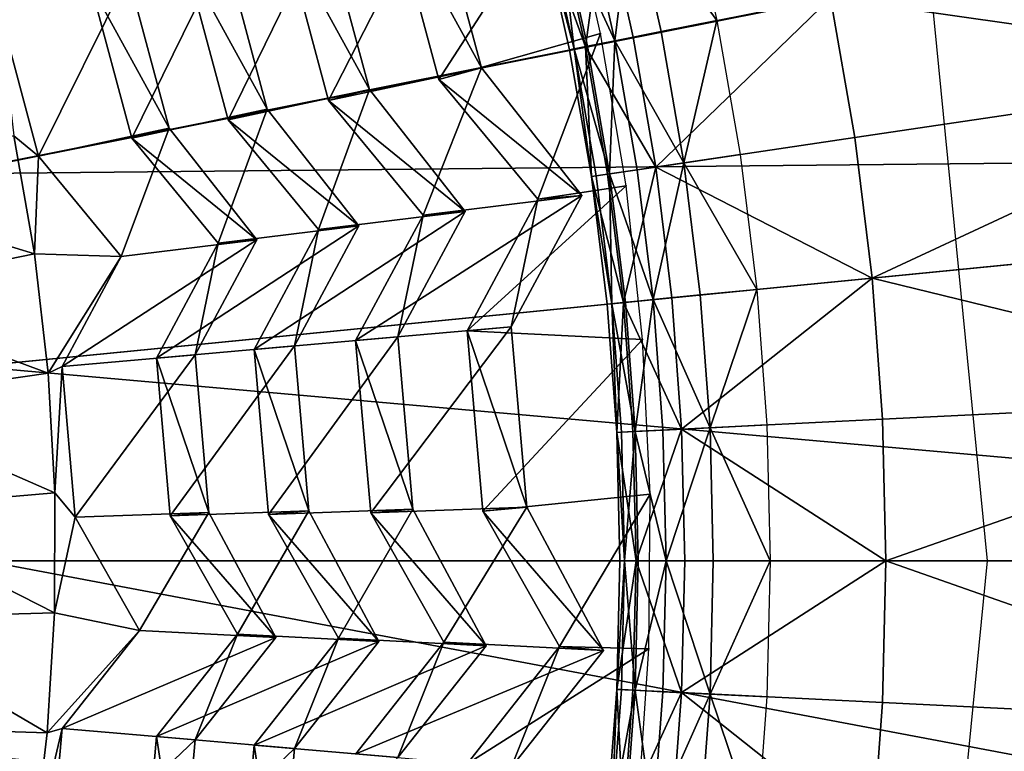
# Model space of a CAD drawing. Extents: x -3.87 to 3.87, y -3.87 to 3.87.
# Tile 100 of 115: x 1.16 to 1.73, y -0.11 to 0.31. Entities that reach past the tile are written whole.
import ezdxf

# ---------------------------------------------------------------- set-up
doc = ezdxf.new("R2010")
doc.units = 0
doc.layers.get('0').update_dxf_attribs({"linetype": 'CONTINUOUS'})

msp = doc.modelspace()

# ---------------------------------------------------------------- linework, layer by layer
for p in [(1.562525, 0.310992, 8.583187), (1.495547, 0.303596, 8.594137), (1.514375, 0.301414, 8.72069), (1.530439, 0.30461, 8.591782), (1.480333, 0.294643, 8.629379), (1.486913, 0.295952, 8.682016), (1.488056, 0.296179, 8.613266), (1.5038, 0.299311, 8.601448), (1.477759, 0.294131, 8.651937), (1.426986, 0.283707, 8.573305), (1.426986, 0.283707, 8.573305), (1.402412, 0.277122, 8.58037), (1.402412, 0.277122, 8.58037), (1.362531, 0.271272, 8.434908), (1.362531, 0.271272, 8.434908), (1.339063, 0.264984, 8.466454), (1.339064, 0.264984, 8.466454), (1.303747, 0.259932, 8.305353), (1.303747, 0.259931, 8.305353), (1.281288, 0.253914, 8.34112), (1.281288, 0.253913, 8.34112), (1.247286, 0.249039, 8.184338), (1.247286, 0.249039, 8.184338), (1.641787, 0.243676, 8.808193), (1.225796, 0.243281, 8.210808), (1.225796, 0.243281, 8.210808), (1.172098, 0.232992, 8.078873), (1.172098, 0.232992, 8.078873), (1.575896, 0.233902, 8.583187), (1.527333, 0.226698, 8.72069), (1.543535, 0.229102, 8.591782), (1.490404, 0.22122, 8.651937), (1.493001, 0.221606, 8.629379), (1.499637, 0.22259, 8.682016), (1.50079, 0.222761, 8.613266), (1.516669, 0.225117, 8.601448), (1.510225, 0.21582, 8.594137), (1.484734, 0.210312, 8.573305), (1.484734, 0.210312, 8.573305), (1.459389, 0.208095, 8.58037), (1.459389, 0.208095, 8.58037), (1.393476, 0.199064, 8.466454), (1.393476, 0.199064, 8.466454), (1.41768, 0.201181, 8.434908), (1.41768, 0.201181, 8.434908), (1.356525, 0.192854, 8.305353), (1.356525, 0.192853, 8.305353), (1.333361, 0.190827, 8.34112), (1.333361, 0.190827, 8.34112), (1.275623, 0.182916, 8.210808), (1.275623, 0.182916, 8.210808), (1.297787, 0.184855, 8.184338), (1.297787, 0.184855, 8.184338), (1.169881, 0.176684, 8.071529), (1.219751, 0.175261, 8.078873), (1.219751, 0.175261, 8.078873), (1.651762, 0.162778, 8.808193), (1.552913, 0.153042, 8.591782), (1.58547, 0.156249, 8.583187), (1.49946, 0.147777, 8.651937), (1.502072, 0.148034, 8.629379), (1.508748, 0.148692, 8.682016), (1.509908, 0.148806, 8.613266), (1.525883, 0.15038, 8.601448), (1.536613, 0.151436, 8.72069), (1.41873, 0.132429, 8.580368), (1.41873, 0.132429, 8.580368), (1.444075, 0.134647, 8.573305), (1.444075, 0.134647, 8.573305), (1.354647, 0.126804, 8.466454), (1.354647, 0.126804, 8.466454), (1.37885, 0.128922, 8.434906), (1.378851, 0.128922, 8.434906), (1.519774, 0.127339, 8.594137), (1.296201, 0.121674, 8.34112), (1.296201, 0.121673, 8.34112), (1.319364, 0.1237, 8.305353), (1.319364, 0.1237, 8.305353), (1.240066, 0.116746, 8.210806), (1.240066, 0.116746, 8.210806), (1.26223, 0.118685, 8.184338), (1.26223, 0.118685, 8.184338), (1.177731, 0.108064, 8.071529), (1.185745, 0.111977, 8.078873), (1.185745, 0.111977, 8.078873), (1.657761, 0.081488, 8.808193), (1.504907, 0.073978, 8.651937), (1.507528, 0.074107, 8.629379), (1.514229, 0.074436, 8.682016), (1.515393, 0.074493, 8.613266), (1.531426, 0.075281, 8.601448), (1.542195, 0.07581, 8.720688), (1.558554, 0.076614, 8.591782), (1.59123, 0.078219, 8.583187), (1.181577, 0.039103, 8.071529), (1.524162, 0.038452, 8.594137), (1.327665, 0.028822, 8.305353), (1.327665, 0.028822, 8.305353), (1.387524, 0.029782, 8.434906), (1.387524, 0.029782, 8.434906), (1.427813, 0.028617, 8.580368), (1.427813, 0.028617, 8.580368), (1.453157, 0.030835, 8.573305), (1.453157, 0.030835, 8.573305), (1.193341, 0.025153, 8.078873), (1.193341, 0.025153, 8.078873), (1.248009, 0.025961, 8.210806), (1.248009, 0.025961, 8.210806), (1.270173, 0.0279, 8.184338), (1.270173, 0.0279, 8.184338), (1.304502, 0.026796, 8.34112), (1.304502, 0.026796, 8.34112), (1.36332, 0.027665, 8.466454), (1.363321, 0.027664, 8.466454), (1.506728, 0.000002, 8.651937), (1.509353, 0.000002, 8.629379), (1.516062, 0.000002, 8.682016), (1.517227, 0.000002, 8.613266), (1.53328, 0.000002, 8.601448), (1.544061, 0.000002, 8.720688), (1.560441, 0.000002, 8.591782), (1.593156, 0.000002, 8.583187), (1.659768, 0.000002, 8.808193), (1.718223, 0.000002, 8.640915), (1.181408, -0.029965, 8.071529), (1.230246, -0.039976, 8.078873), (1.230246, -0.039976, 8.078873), (1.286596, -0.042139, 8.210806), (1.286596, -0.042139, 8.210806), (1.30876, -0.044078, 8.184338), (1.30876, -0.044078, 8.184338), (1.344829, -0.044375, 8.34112), (1.34483, -0.044375, 8.34112), (1.367992, -0.046401, 8.305353), (1.367993, -0.046401, 8.305353), (1.405459, -0.046702, 8.466454), (1.405459, -0.046703, 8.466454), (1.429663, -0.04882, 8.434906), (1.429663, -0.04882, 8.434906), (1.471937, -0.049255, 8.580368), (1.471937, -0.049255, 8.580368), (1.523375, -0.050539, 8.594137), (1.497282, -0.051472, 8.573303), (1.497282, -0.051472, 8.573303), (1.504907, -0.073975, 8.651937), (1.507528, -0.074103, 8.629379), (1.514229, -0.074433, 8.682016), (1.515393, -0.07449, 8.613266), (1.531426, -0.075277, 8.601448), (1.542195, -0.075806, 8.720688), (1.558554, -0.07661, 8.591782), (1.59123, -0.078215, 8.583187), (1.657762, -0.081484, 8.808193), (1.177223, -0.098906, 8.071529), (1.185768, -0.096393, 8.078873), (1.185768, -0.096393, 8.078873), (1.24009, -0.10113, 8.210806), (1.24009, -0.10113, 8.210806), (1.262254, -0.103069, 8.184336), (1.262254, -0.103069, 8.184336), (1.296226, -0.106025, 8.34112), (1.296226, -0.106025, 8.34112), (1.319389, -0.108051, 8.305353), (1.319389, -0.108052, 8.305353)]:
    msp.add_point(p)
for points in [[(1.178718, 2.845678, 4.599773), (0.894106, 2.947475, 4.599773), (0.000004, 0, 4.599773)], [(1.451951, 2.71641, 4.599773), (1.178718, 2.845678, 4.599773), (0.000004, 0, 4.599773)], [(1.711234, 2.561044, 4.599773), (1.451951, 2.71641, 4.599773), (0.000004, 0, 4.599773)], [(1.953997, 2.380954, 4.599773), (1.711234, 2.561044, 4.599773), (0.000004, 0, 4.599773)], [(2.177988, 2.177989, 4.599773), (1.953997, 2.380954, 4.599773), (0.000004, 0, 4.599773)], [(2.380953, 1.953999, 4.599773), (2.177988, 2.177989, 4.599773), (0.000004, 0, 4.599773)], [(2.561044, 1.711236, 4.599773), (2.380953, 1.953999, 4.599773), (0.000004, 0, 4.599773)], [(2.716411, 1.451953, 4.599773), (2.561044, 1.711236, 4.599773), (0.000004, 0, 4.599773)], [(2.84568, 1.178721, 4.599773), (2.716411, 1.451953, 4.599773), (0.000004, 0, 4.599773)], [(1.214965, 1.214968, 8.640915), (0.954591, 1.428651, 8.640915), (0, 0, 8.640915)], [(1.428649, 0.954595, 8.640915), (1.214965, 1.214968, 8.640915), (0, 0, 8.640915)], [(2.947478, 0.89411, 4.599773), (2.84568, 1.178721, 4.599773), (0.000004, 0, 4.599773)], [(1.58743, 0.657537, 8.640915), (1.428649, 0.954595, 8.640915), (0, 0, 8.640915)], [(3.020958, 0.600908, 4.599773), (2.947478, 0.89411, 4.599773), (0.000004, 0, 4.599773)], [(1.685207, 0.33521, 8.640915), (1.58743, 0.657537, 8.640915), (0, 0, 8.640915)], [(3.065275, 0.301906, 4.599773), (3.020958, 0.600908, 4.599773), (0.000004, 0, 4.599773)], [(2.355208, 0.468667, 7.281732), (1.11914, 0.222797, 7.281732), (1.091896, 0.331506, 7.281732)], [(2.389772, 0.235466, 7.281732), (1.11914, 0.222797, 7.281732), (2.355208, 0.468667, 7.281732)], [(1.402412, 0.277122, 8.58037), (1.47579, 0.390371, 8.594137), (1.375441, 0.37778, 8.58037)], [(1.402412, 0.277122, 8.58037), (1.495547, 0.303596, 8.594137), (1.47579, 0.390371, 8.594137)], [(1.513643, 0.379382, 8.591782), (1.545377, 0.387331, 8.583187), (1.562525, 0.310992, 8.583187)], [(1.339064, 0.264984, 8.466454), (1.400015, 0.384364, 8.573305), (1.313306, 0.361111, 8.466454)], [(1.339064, 0.264984, 8.466454), (1.426986, 0.283707, 8.573305), (1.400015, 0.384364, 8.573305)], [(1.426986, 0.283707, 8.573305), (1.375441, 0.37778, 8.58037), (1.400015, 0.384364, 8.573305)], [(1.426986, 0.283707, 8.573305), (1.402412, 0.277122, 8.58037), (1.375441, 0.37778, 8.58037)], [(1.497754, 0.375402, 8.72069), (1.470594, 0.368598, 8.682016), (1.486913, 0.295952, 8.682016)], [(1.497754, 0.375402, 8.72069), (1.486913, 0.295952, 8.682016), (1.514375, 0.301414, 8.72069)], [(1.513643, 0.379382, 8.591782), (1.5038, 0.299311, 8.601448), (1.487296, 0.372782, 8.601448)], [(1.497754, 0.375402, 8.72069), (1.514375, 0.301414, 8.72069), (1.627858, 0.323988, 8.808193)], [(1.513643, 0.379382, 8.591782), (1.530439, 0.30461, 8.591782), (1.5038, 0.299311, 8.601448)], [(1.513643, 0.379382, 8.591782), (1.562525, 0.310992, 8.583187), (1.530439, 0.30461, 8.591782)], [(1.91129, 0.283654, 8.984764), (1.895076, 0.377141, 8.984764), (1.627858, 0.323988, 8.808193)], [(1.46154, 0.366331, 8.651937), (1.486913, 0.295952, 8.682016), (1.470594, 0.368598, 8.682016)], [(1.471724, 0.368882, 8.613266), (1.480333, 0.294643, 8.629379), (1.464086, 0.366968, 8.629379)], [(1.471724, 0.368882, 8.613266), (1.487296, 0.372782, 8.601448), (1.5038, 0.299311, 8.601448)], [(1.471724, 0.368882, 8.613266), (1.488056, 0.296179, 8.613266), (1.480333, 0.294643, 8.629379)], [(1.471724, 0.368882, 8.613266), (1.5038, 0.299311, 8.601448), (1.488056, 0.296179, 8.613266)], [(1.281288, 0.253913, 8.34112), (1.336774, 0.367399, 8.434908), (1.256638, 0.345909, 8.34112)], [(1.281288, 0.253913, 8.34112), (1.362531, 0.271272, 8.434908), (1.336774, 0.367399, 8.434908)], [(1.362531, 0.271272, 8.434908), (1.313306, 0.361111, 8.466454), (1.336774, 0.367399, 8.434908)], [(1.46154, 0.366331, 8.651937), (1.464086, 0.366968, 8.629379), (1.480333, 0.294643, 8.629379)], [(1.46154, 0.366331, 8.651937), (1.477759, 0.294131, 8.651937), (1.486913, 0.295952, 8.682016)], [(1.46154, 0.366331, 8.651937), (1.480333, 0.294643, 8.629379), (1.477759, 0.294131, 8.651937)], [(1.362531, 0.271272, 8.434908), (1.339063, 0.264984, 8.466454), (1.313306, 0.361111, 8.466454)], [(1.225796, 0.243281, 8.210808), (1.279097, 0.351926, 8.305353), (1.202209, 0.331307, 8.210808)], [(1.225796, 0.243281, 8.210808), (1.303747, 0.259931, 8.305353), (1.279097, 0.351926, 8.305353)], [(1.303747, 0.259932, 8.305353), (1.256638, 0.345909, 8.34112), (1.279097, 0.351927, 8.305353)], [(1.303747, 0.259932, 8.305353), (1.281288, 0.253914, 8.34112), (1.256638, 0.345909, 8.34112)], [(1.718223, 0.000002, 8.640915), (1.685207, 0.33521, 8.640915), (0, 0, 8.640915)], [(1.172098, 0.232992, 8.078873), (1.2237, 0.337065, 8.184338), (1.14954, 0.317178, 8.078873)], [(1.172098, 0.232992, 8.078873), (1.247286, 0.249039, 8.184338), (1.2237, 0.337065, 8.184338)], [(1.247286, 0.249039, 8.184338), (1.202209, 0.331307, 8.210808), (1.2237, 0.337066, 8.184338)], [(1.247286, 0.249039, 8.184338), (1.225796, 0.243281, 8.210808), (1.202209, 0.331307, 8.210808)], [(1.527333, 0.226698, 8.72069), (1.627858, 0.323988, 8.808193), (1.514375, 0.301414, 8.72069)], [(1.527333, 0.226698, 8.72069), (1.641787, 0.243676, 8.808193), (1.627858, 0.323988, 8.808193)], [(1.91129, 0.283654, 8.984764), (1.627858, 0.323988, 8.808193), (1.641787, 0.243676, 8.808193)], [(1.158054, 0.244732, 8.071529), (1.172098, 0.232992, 8.078873), (1.14954, 0.317178, 8.078873)], [(1.543535, 0.229102, 8.591782), (1.530439, 0.30461, 8.591782), (1.562525, 0.310992, 8.583187)], [(1.543535, 0.229102, 8.591782), (1.562525, 0.310992, 8.583187), (1.575896, 0.233902, 8.583187)], [(3.080143, 0.000003, 4.599773), (3.065275, 0.301906, 4.599773), (0.000004, 0, 4.599773)], [(1.459389, 0.208095, 8.58037), (1.495547, 0.303596, 8.594137), (1.402412, 0.277122, 8.58037)], [(1.459389, 0.208095, 8.58037), (1.510225, 0.21582, 8.594137), (1.495547, 0.303596, 8.594137)], [(1.527333, 0.226698, 8.72069), (1.514375, 0.301414, 8.72069), (1.486913, 0.295952, 8.682016)], [(1.543535, 0.229102, 8.591782), (1.5038, 0.299311, 8.601448), (1.530439, 0.30461, 8.591782)], [(1.490404, 0.22122, 8.651937), (1.486913, 0.295952, 8.682016), (1.477759, 0.294131, 8.651937)], [(1.490404, 0.22122, 8.651937), (1.477759, 0.294131, 8.651937), (1.480333, 0.294643, 8.629379)], [(1.50079, 0.222761, 8.613266), (1.480333, 0.294643, 8.629379), (1.488056, 0.296179, 8.613266)], [(1.490404, 0.22122, 8.651937), (1.480333, 0.294643, 8.629379), (1.493001, 0.221606, 8.629379)], [(1.50079, 0.222761, 8.613266), (1.493001, 0.221606, 8.629379), (1.480333, 0.294643, 8.629379)], [(1.527333, 0.226698, 8.72069), (1.486913, 0.295952, 8.682016), (1.499637, 0.22259, 8.682016)], [(1.490404, 0.22122, 8.651937), (1.499637, 0.22259, 8.682016), (1.486913, 0.295952, 8.682016)], [(1.50079, 0.222761, 8.613266), (1.488056, 0.296179, 8.613266), (1.5038, 0.299311, 8.601448)], [(1.50079, 0.222761, 8.613266), (1.5038, 0.299311, 8.601448), (1.516669, 0.225117, 8.601448)], [(1.543535, 0.229102, 8.591782), (1.516669, 0.225117, 8.601448), (1.5038, 0.299311, 8.601448)], [(1.393476, 0.199064, 8.466454), (1.426986, 0.283707, 8.573305), (1.339064, 0.264984, 8.466454)], [(1.393476, 0.199064, 8.466454), (1.484734, 0.210312, 8.573305), (1.426986, 0.283707, 8.573305)], [(1.484734, 0.210312, 8.573305), (1.402412, 0.277122, 8.58037), (1.426986, 0.283707, 8.573305)], [(1.91129, 0.283654, 8.984764), (1.641787, 0.243676, 8.808193), (1.651762, 0.162778, 8.808193)], [(1.91129, 0.283654, 8.984764), (1.651762, 0.162778, 8.808193), (1.922901, 0.189483, 8.984764)], [(1.484734, 0.210312, 8.573305), (1.459389, 0.208095, 8.58037), (1.402412, 0.277122, 8.58037)], [(1.333361, 0.190827, 8.34112), (1.362531, 0.271272, 8.434908), (1.281288, 0.253913, 8.34112)], [(1.333361, 0.190827, 8.34112), (1.41768, 0.201181, 8.434908), (1.362531, 0.271272, 8.434908)], [(1.41768, 0.201181, 8.434908), (1.339063, 0.264984, 8.466454), (1.362531, 0.271272, 8.434908)], [(1.41768, 0.201181, 8.434908), (1.393476, 0.199064, 8.466454), (1.339063, 0.264984, 8.466454)], [(1.275623, 0.182916, 8.210808), (1.303747, 0.259931, 8.305353), (1.225796, 0.243281, 8.210808)], [(1.275623, 0.182916, 8.210808), (1.356525, 0.192853, 8.305353), (1.303747, 0.259931, 8.305353)], [(1.356525, 0.192854, 8.305353), (1.281288, 0.253914, 8.34112), (1.303747, 0.259932, 8.305353)], [(1.356525, 0.192854, 8.305353), (1.333361, 0.190827, 8.34112), (1.281288, 0.253914, 8.34112)], [(1.045248, 0.214764, 8.070353), (1.169881, 0.176684, 8.071529), (1.158054, 0.244732, 8.071529)], [(1.169881, 0.176684, 8.071529), (1.172098, 0.232992, 8.078873), (1.158054, 0.244732, 8.071529)], [(1.219751, 0.175261, 8.078873), (1.247286, 0.249039, 8.184338), (1.172098, 0.232992, 8.078873)], [(1.219751, 0.175261, 8.078873), (1.297787, 0.184855, 8.184338), (1.247286, 0.249039, 8.184338)], [(1.297787, 0.184855, 8.184338), (1.225796, 0.243281, 8.210808), (1.247286, 0.249039, 8.184338)], [(1.527333, 0.226698, 8.72069), (1.651762, 0.162778, 8.808193), (1.641787, 0.243676, 8.808193)], [(1.297787, 0.184855, 8.184338), (1.275623, 0.182916, 8.210808), (1.225796, 0.243281, 8.210808)], [(2.389772, 0.235466, 7.281732), (1.135571, 0.111937, 7.281732), (1.11914, 0.222797, 7.281732)], [(2.401368, 0.000003, 7.281732), (1.135571, 0.111937, 7.281732), (2.389772, 0.235466, 7.281732)], [(1.169881, 0.176684, 8.071529), (1.219751, 0.175261, 8.078873), (1.172098, 0.232992, 8.078873)], [(1.543535, 0.229102, 8.591782), (1.575896, 0.233902, 8.583187), (1.58547, 0.156249, 8.583187)], [(1.527333, 0.226698, 8.72069), (1.499637, 0.22259, 8.682016), (1.508748, 0.148692, 8.682016)], [(1.527333, 0.226698, 8.72069), (1.508748, 0.148692, 8.682016), (1.536613, 0.151436, 8.72069)], [(1.543535, 0.229102, 8.591782), (1.525883, 0.15038, 8.601448), (1.516669, 0.225117, 8.601448)], [(1.543535, 0.229102, 8.591782), (1.552913, 0.153042, 8.591782), (1.525883, 0.15038, 8.601448)], [(1.527333, 0.226698, 8.72069), (1.536613, 0.151436, 8.72069), (1.651762, 0.162778, 8.808193)], [(1.543535, 0.229102, 8.591782), (1.58547, 0.156249, 8.583187), (1.552913, 0.153042, 8.591782)], [(1.490404, 0.22122, 8.651937), (1.508748, 0.148692, 8.682016), (1.499637, 0.22259, 8.682016)], [(1.490404, 0.22122, 8.651937), (1.493001, 0.221606, 8.629379), (1.502072, 0.148034, 8.629379)], [(1.490404, 0.22122, 8.651937), (1.49946, 0.147777, 8.651937), (1.508748, 0.148692, 8.682016)], [(1.490404, 0.22122, 8.651937), (1.502072, 0.148034, 8.629379), (1.49946, 0.147777, 8.651937)], [(1.50079, 0.222761, 8.613266), (1.502072, 0.148034, 8.629379), (1.493001, 0.221606, 8.629379)], [(1.50079, 0.222761, 8.613266), (1.516669, 0.225117, 8.601448), (1.525883, 0.15038, 8.601448)], [(1.50079, 0.222761, 8.613266), (1.509908, 0.148806, 8.613266), (1.502072, 0.148034, 8.629379)], [(1.50079, 0.222761, 8.613266), (1.525883, 0.15038, 8.601448), (1.509908, 0.148806, 8.613266)], [(1.41873, 0.132429, 8.580368), (1.519774, 0.127339, 8.594137), (1.510225, 0.21582, 8.594137)], [(1.41873, 0.132429, 8.580368), (1.510225, 0.21582, 8.594137), (1.459389, 0.208095, 8.58037)], [(1.045248, 0.214764, 8.070353), (1.055522, 0.15332, 8.070353), (1.169881, 0.176684, 8.071529)], [(1.354647, 0.126804, 8.466454), (1.444075, 0.134647, 8.573305), (1.484734, 0.210312, 8.573305)], [(1.354647, 0.126804, 8.466454), (1.484734, 0.210312, 8.573305), (1.393476, 0.199064, 8.466454)], [(1.444075, 0.134647, 8.573305), (1.459389, 0.208095, 8.58037), (1.484734, 0.210312, 8.573305)], [(1.444075, 0.134647, 8.573305), (1.41873, 0.132429, 8.580368), (1.459389, 0.208095, 8.58037)], [(1.296201, 0.121673, 8.34112), (1.378851, 0.128922, 8.434906), (1.41768, 0.201181, 8.434908)], [(1.296201, 0.121673, 8.34112), (1.41768, 0.201181, 8.434908), (1.333361, 0.190827, 8.34112)], [(1.37885, 0.128922, 8.434906), (1.354647, 0.126804, 8.466454), (1.393476, 0.199064, 8.466454)], [(1.37885, 0.128922, 8.434906), (1.393476, 0.199064, 8.466454), (1.41768, 0.201181, 8.434908)], [(1.240066, 0.116746, 8.210806), (1.319364, 0.1237, 8.305353), (1.356525, 0.192853, 8.305353)], [(1.240066, 0.116746, 8.210806), (1.356525, 0.192853, 8.305353), (1.275623, 0.182916, 8.210808)], [(1.319364, 0.1237, 8.305353), (1.333361, 0.190827, 8.34112), (1.356525, 0.192854, 8.305353)], [(1.319364, 0.1237, 8.305353), (1.296201, 0.121674, 8.34112), (1.333361, 0.190827, 8.34112)], [(1.929885, 0.094856, 8.984764), (1.922901, 0.189483, 8.984764), (1.651762, 0.162778, 8.808193)], [(1.185745, 0.111977, 8.078873), (1.26223, 0.118685, 8.184338), (1.297787, 0.184855, 8.184338)], [(1.185745, 0.111977, 8.078873), (1.297787, 0.184855, 8.184338), (1.219751, 0.175261, 8.078873)], [(1.26223, 0.118685, 8.184338), (1.240066, 0.116746, 8.210806), (1.275623, 0.182916, 8.210808)], [(1.26223, 0.118685, 8.184338), (1.275623, 0.182916, 8.210808), (1.297787, 0.184855, 8.184338)], [(1.055522, 0.15332, 8.070353), (1.177731, 0.108064, 8.071529), (1.169881, 0.176684, 8.071529)], [(1.177731, 0.108064, 8.071529), (1.219751, 0.175261, 8.078873), (1.169881, 0.176684, 8.071529)], [(1.177731, 0.108064, 8.071529), (1.185745, 0.111977, 8.078873), (1.219751, 0.175261, 8.078873)], [(1.542195, 0.07581, 8.720688), (1.651762, 0.162778, 8.808193), (1.536613, 0.151436, 8.72069)], [(1.542195, 0.07581, 8.720688), (1.657761, 0.081488, 8.808193), (1.651762, 0.162778, 8.808193)], [(1.929885, 0.094856, 8.984764), (1.651762, 0.162778, 8.808193), (1.657761, 0.081488, 8.808193)], [(1.055522, 0.15332, 8.070353), (1.062207, 0.091383, 8.070353), (1.177731, 0.108064, 8.071529)], [(1.558554, 0.076614, 8.591782), (1.525883, 0.15038, 8.601448), (1.552913, 0.153042, 8.591782)], [(1.558554, 0.076614, 8.591782), (1.552913, 0.153042, 8.591782), (1.58547, 0.156249, 8.583187)], [(1.558554, 0.076614, 8.591782), (1.58547, 0.156249, 8.583187), (1.59123, 0.078219, 8.583187)], [(1.504907, 0.073978, 8.651937), (1.508748, 0.148692, 8.682016), (1.49946, 0.147777, 8.651937)], [(1.504907, 0.073978, 8.651937), (1.49946, 0.147777, 8.651937), (1.502072, 0.148034, 8.629379)], [(1.515393, 0.074493, 8.613266), (1.502072, 0.148034, 8.629379), (1.509908, 0.148806, 8.613266)], [(1.504907, 0.073978, 8.651937), (1.502072, 0.148034, 8.629379), (1.507528, 0.074107, 8.629379)], [(1.515393, 0.074493, 8.613266), (1.507528, 0.074107, 8.629379), (1.502072, 0.148034, 8.629379)], [(1.504907, 0.073978, 8.651937), (1.514229, 0.074436, 8.682016), (1.508748, 0.148692, 8.682016)], [(1.542195, 0.07581, 8.720688), (1.536613, 0.151436, 8.72069), (1.508748, 0.148692, 8.682016)], [(1.542195, 0.07581, 8.720688), (1.508748, 0.148692, 8.682016), (1.514229, 0.074436, 8.682016)], [(1.515393, 0.074493, 8.613266), (1.509908, 0.148806, 8.613266), (1.525883, 0.15038, 8.601448)], [(1.515393, 0.074493, 8.613266), (1.525883, 0.15038, 8.601448), (1.531426, 0.075281, 8.601448)], [(1.558554, 0.076614, 8.591782), (1.531426, 0.075281, 8.601448), (1.525883, 0.15038, 8.601448)], [(1.363321, 0.027664, 8.466454), (1.444075, 0.134647, 8.573305), (1.354647, 0.126804, 8.466454)], [(1.363321, 0.027664, 8.466454), (1.453157, 0.030835, 8.573305), (1.444075, 0.134647, 8.573305)], [(1.453157, 0.030835, 8.573305), (1.41873, 0.132429, 8.580368), (1.444075, 0.134647, 8.573305)], [(1.427813, 0.028617, 8.580368), (1.519774, 0.127339, 8.594137), (1.41873, 0.132429, 8.580368)], [(1.453157, 0.030835, 8.573305), (1.427813, 0.028617, 8.580368), (1.41873, 0.132429, 8.580368)], [(1.304502, 0.026796, 8.34112), (1.378851, 0.128922, 8.434906), (1.296201, 0.121673, 8.34112)], [(1.304502, 0.026796, 8.34112), (1.387524, 0.029782, 8.434906), (1.378851, 0.128922, 8.434906)], [(1.387524, 0.029782, 8.434906), (1.354647, 0.126804, 8.466454), (1.37885, 0.128922, 8.434906)], [(1.387524, 0.029782, 8.434906), (1.36332, 0.027665, 8.466454), (1.354647, 0.126804, 8.466454)], [(1.427813, 0.028617, 8.580368), (1.524162, 0.038452, 8.594137), (1.519774, 0.127339, 8.594137)], [(1.248009, 0.025961, 8.210806), (1.319364, 0.1237, 8.305353), (1.240066, 0.116746, 8.210806)], [(1.248009, 0.025961, 8.210806), (1.327665, 0.028822, 8.305353), (1.319364, 0.1237, 8.305353)], [(1.327665, 0.028822, 8.305353), (1.296201, 0.121674, 8.34112), (1.319364, 0.1237, 8.305353)], [(1.327665, 0.028822, 8.305353), (1.304502, 0.026796, 8.34112), (1.296201, 0.121674, 8.34112)], [(1.193341, 0.025153, 8.078873), (1.26223, 0.118685, 8.184338), (1.185745, 0.111977, 8.078873)], [(1.193341, 0.025153, 8.078873), (1.270173, 0.0279, 8.184338), (1.26223, 0.118685, 8.184338)], [(1.270173, 0.0279, 8.184338), (1.240066, 0.116746, 8.210806), (1.26223, 0.118685, 8.184338)], [(1.270173, 0.0279, 8.184338), (1.248009, 0.025961, 8.210806), (1.240066, 0.116746, 8.210806)], [(1.062207, 0.091383, 8.070353), (1.181577, 0.039103, 8.071529), (1.177731, 0.108064, 8.071529)], [(2.401368, 0.000003, 7.281732), (1.141083, 0.000002, 7.281732), (1.135571, 0.111937, 7.281732)], [(1.181577, 0.039103, 8.071529), (1.185745, 0.111977, 8.078873), (1.177731, 0.108064, 8.071529)], [(1.181577, 0.039103, 8.071529), (1.193341, 0.025153, 8.078873), (1.185745, 0.111977, 8.078873)], [(1.062207, 0.091383, 8.070353), (1.065279, 0.029163, 8.070354), (1.181577, 0.039103, 8.071529)], [(1.929885, 0.094856, 8.984764), (1.657761, 0.081488, 8.808193), (1.659768, 0.000002, 8.808193)], [(1.929885, 0.094856, 8.984764), (1.659768, 0.000002, 8.808193), (1.932221, 0.000002, 8.984764)], [(1.542195, 0.07581, 8.720688), (1.659768, 0.000002, 8.808193), (1.657761, 0.081488, 8.808193)], [(1.504907, 0.073978, 8.651937), (1.516062, 0.000002, 8.682016), (1.514229, 0.074436, 8.682016)], [(1.504907, 0.073978, 8.651937), (1.507528, 0.074107, 8.629379), (1.509353, 0.000002, 8.629379)], [(1.504907, 0.073978, 8.651937), (1.506728, 0.000002, 8.651937), (1.516062, 0.000002, 8.682016)], [(1.504907, 0.073978, 8.651937), (1.509353, 0.000002, 8.629379), (1.506728, 0.000002, 8.651937)], [(1.515393, 0.074493, 8.613266), (1.509353, 0.000002, 8.629379), (1.507528, 0.074107, 8.629379)], [(1.515393, 0.074493, 8.613266), (1.517227, 0.000002, 8.613266), (1.509353, 0.000002, 8.629379)], [(1.542195, 0.07581, 8.720688), (1.514229, 0.074436, 8.682016), (1.516062, 0.000002, 8.682016)], [(1.515393, 0.074493, 8.613266), (1.531426, 0.075281, 8.601448), (1.53328, 0.000002, 8.601448)], [(1.515393, 0.074493, 8.613266), (1.53328, 0.000002, 8.601448), (1.517227, 0.000002, 8.613266)], [(1.542195, 0.07581, 8.720688), (1.516062, 0.000002, 8.682016), (1.544061, 0.000002, 8.720688)], [(1.558554, 0.076614, 8.591782), (1.53328, 0.000002, 8.601448), (1.531426, 0.075281, 8.601448)], [(1.558554, 0.076614, 8.591782), (1.560441, 0.000002, 8.591782), (1.53328, 0.000002, 8.601448)], [(1.542195, 0.07581, 8.720688), (1.544061, 0.000002, 8.720688), (1.659768, 0.000002, 8.808193)], [(1.558554, 0.076614, 8.591782), (1.59123, 0.078219, 8.583187), (1.593156, 0.000002, 8.583187)], [(1.558554, 0.076614, 8.591782), (1.593156, 0.000002, 8.583187), (1.560441, 0.000002, 8.591782)], [(1.065279, 0.029163, 8.070354), (1.181408, -0.029965, 8.071529), (1.181577, 0.039103, 8.071529)], [(1.181408, -0.029965, 8.071529), (1.193341, 0.025153, 8.078873), (1.181577, 0.039103, 8.071529)], [(1.471937, -0.049255, 8.580368), (1.524162, 0.038452, 8.594137), (1.427813, 0.028617, 8.580368)], [(1.471937, -0.049255, 8.580368), (1.523375, -0.050539, 8.594137), (1.524162, 0.038452, 8.594137)], [(1.181408, -0.029965, 8.071529), (1.065279, 0.029163, 8.070354), (1.064727, -0.033131, 8.070354)], [(1.286596, -0.042139, 8.210806), (1.327665, 0.028822, 8.305353), (1.248009, 0.025961, 8.210806)], [(1.286596, -0.042139, 8.210806), (1.367993, -0.046401, 8.305353), (1.327665, 0.028822, 8.305353)], [(1.34483, -0.044375, 8.34112), (1.387524, 0.029782, 8.434906), (1.304502, 0.026796, 8.34112)], [(1.367992, -0.046401, 8.305353), (1.304502, 0.026796, 8.34112), (1.327665, 0.028822, 8.305353)], [(1.34483, -0.044375, 8.34112), (1.429663, -0.04882, 8.434906), (1.387524, 0.029782, 8.434906)], [(1.429663, -0.04882, 8.434906), (1.36332, 0.027665, 8.466454), (1.387524, 0.029782, 8.434906)], [(1.405459, -0.046703, 8.466454), (1.453157, 0.030835, 8.573305), (1.363321, 0.027664, 8.466454)], [(1.405459, -0.046703, 8.466454), (1.497282, -0.051472, 8.573303), (1.453157, 0.030835, 8.573305)], [(1.497282, -0.051472, 8.573303), (1.427813, 0.028617, 8.580368), (1.453157, 0.030835, 8.573305)], [(1.497282, -0.051472, 8.573303), (1.471937, -0.049255, 8.580368), (1.427813, 0.028617, 8.580368)], [(1.181408, -0.029965, 8.071529), (1.230246, -0.039976, 8.078873), (1.193341, 0.025153, 8.078873)], [(1.230246, -0.039976, 8.078873), (1.270173, 0.0279, 8.184338), (1.193341, 0.025153, 8.078873)], [(1.230246, -0.039976, 8.078873), (1.30876, -0.044078, 8.184338), (1.270173, 0.0279, 8.184338)], [(1.30876, -0.044078, 8.184338), (1.248009, 0.025961, 8.210806), (1.270173, 0.0279, 8.184338)], [(1.30876, -0.044078, 8.184338), (1.286596, -0.042139, 8.210806), (1.248009, 0.025961, 8.210806)], [(1.367992, -0.046401, 8.305353), (1.344829, -0.044375, 8.34112), (1.304502, 0.026796, 8.34112)], [(1.429663, -0.04882, 8.434906), (1.405459, -0.046702, 8.466454), (1.36332, 0.027665, 8.466454)], [(1.685208, -0.335207, 8.640915), (1.718223, 0.000002, 8.640915), (0, 0, 8.640915)], [(1.42865, -0.954593, 8.640915), (1.587431, -0.657534, 8.640915), (0, 0, 8.640915)], [(0.954594, -1.42865, 8.640915), (1.214968, -1.214966, 8.640915), (0, 0, 8.640915)], [(1.587431, -0.657534, 8.640915), (1.685208, -0.335207, 8.640915), (0, 0, 8.640915)], [(1.214968, -1.214966, 8.640915), (1.42865, -0.954593, 8.640915), (0, 0, 8.640915)], [(3.065275, -0.3019, 4.599773), (3.080143, 0.000003, 4.599773), (0.000004, 0, 4.599773)], [(2.177992, -2.177986, 4.599773), (2.380957, -1.953995, 4.599773), (0.000004, 0, 4.599773)], [(0.894112, -2.947474, 4.599773), (1.178724, -2.845676, 4.599773), (0.000004, 0, 4.599773)], [(2.716413, -1.451949, 4.599773), (2.845682, -1.178716, 4.599773), (0.000004, 0, 4.599773)], [(2.561047, -1.711232, 4.599773), (2.716413, -1.451949, 4.599773), (0.000004, 0, 4.599773)], [(1.451956, -2.716408, 4.599773), (1.711239, -2.561041, 4.599773), (0.000004, 0, 4.599773)], [(2.947479, -0.894104, 4.599773), (3.020959, -0.600903, 4.599773), (0.000004, 0, 4.599773)], [(1.178724, -2.845676, 4.599773), (1.451956, -2.716408, 4.599773), (0.000004, 0, 4.599773)], [(2.845682, -1.178716, 4.599773), (2.947479, -0.894104, 4.599773), (0.000004, 0, 4.599773)], [(1.954002, -2.380951, 4.599773), (2.177992, -2.177986, 4.599773), (0.000004, 0, 4.599773)], [(1.711239, -2.561041, 4.599773), (1.954002, -2.380951, 4.599773), (0.000004, 0, 4.599773)], [(3.020959, -0.600903, 4.599773), (3.065275, -0.3019, 4.599773), (0.000004, 0, 4.599773)], [(2.380957, -1.953995, 4.599773), (2.561047, -1.711232, 4.599773), (0.000004, 0, 4.599773)], [(2.389772, -0.235461, 7.281732), (1.135571, -0.111934, 7.281732), (1.141083, 0.000002, 7.281732)], [(2.389772, -0.235461, 7.281732), (1.141083, 0.000002, 7.281732), (2.401368, 0.000003, 7.281732)], [(1.504907, -0.073975, 8.651937), (1.514229, -0.074433, 8.682016), (1.516062, 0.000002, 8.682016)], [(1.504907, -0.073975, 8.651937), (1.516062, 0.000002, 8.682016), (1.506728, 0.000002, 8.651937)], [(1.504907, -0.073975, 8.651937), (1.506728, 0.000002, 8.651937), (1.509353, 0.000002, 8.629379)], [(1.504907, -0.073975, 8.651937), (1.509353, 0.000002, 8.629379), (1.507528, -0.074103, 8.629379)], [(1.515393, -0.07449, 8.613266), (1.507528, -0.074103, 8.629379), (1.509353, 0.000002, 8.629379)], [(1.515393, -0.07449, 8.613266), (1.509353, 0.000002, 8.629379), (1.517227, 0.000002, 8.613266)], [(1.542195, -0.075806, 8.720688), (1.516062, 0.000002, 8.682016), (1.514229, -0.074433, 8.682016)], [(1.515393, -0.07449, 8.613266), (1.517227, 0.000002, 8.613266), (1.53328, 0.000002, 8.601448)], [(1.515393, -0.07449, 8.613266), (1.53328, 0.000002, 8.601448), (1.531426, -0.075277, 8.601448)], [(1.542195, -0.075806, 8.720688), (1.544061, 0.000002, 8.720688), (1.516062, 0.000002, 8.682016)], [(1.558554, -0.07661, 8.591782), (1.531426, -0.075277, 8.601448), (1.53328, 0.000002, 8.601448)], [(1.558554, -0.07661, 8.591782), (1.53328, 0.000002, 8.601448), (1.560441, 0.000002, 8.591782)], [(1.542195, -0.075806, 8.720688), (1.657762, -0.081484, 8.808193), (1.659768, 0.000002, 8.808193)], [(1.542195, -0.075806, 8.720688), (1.659768, 0.000002, 8.808193), (1.544061, 0.000002, 8.720688)], [(1.558554, -0.07661, 8.591782), (1.560441, 0.000002, 8.591782), (1.593156, 0.000002, 8.583187)], [(1.558554, -0.07661, 8.591782), (1.593156, 0.000002, 8.583187), (1.59123, -0.078215, 8.583187)], [(1.929885, -0.094852, 8.984764), (1.659768, 0.000002, 8.808193), (1.657762, -0.081484, 8.808193)], [(1.929885, -0.094852, 8.984764), (1.932221, 0.000002, 8.984764), (1.659768, 0.000002, 8.808193)], [(1.177223, -0.098906, 8.071529), (1.064727, -0.033131, 8.070354), (1.060555, -0.095288, 8.070354)], [(1.177223, -0.098906, 8.071529), (1.181408, -0.029965, 8.071529), (1.064727, -0.033131, 8.070354)], [(1.177223, -0.098906, 8.071529), (1.230246, -0.039976, 8.078873), (1.181408, -0.029965, 8.071529)], [(1.177223, -0.098906, 8.071529), (1.185768, -0.096393, 8.078873), (1.230246, -0.039976, 8.078873)], [(1.185768, -0.096393, 8.078873), (1.30876, -0.044078, 8.184338), (1.230246, -0.039976, 8.078873)], [(1.185768, -0.096393, 8.078873), (1.262254, -0.103069, 8.184336), (1.30876, -0.044078, 8.184338)], [(1.24009, -0.10113, 8.210806), (1.367993, -0.046401, 8.305353), (1.286596, -0.042139, 8.210806)], [(1.262254, -0.103069, 8.184336), (1.24009, -0.10113, 8.210806), (1.286596, -0.042139, 8.210806)], [(1.262254, -0.103069, 8.184336), (1.286596, -0.042139, 8.210806), (1.30876, -0.044078, 8.184338)], [(1.296226, -0.106025, 8.34112), (1.429663, -0.04882, 8.434906), (1.34483, -0.044375, 8.34112)], [(1.319389, -0.108051, 8.305353), (1.296226, -0.106025, 8.34112), (1.344829, -0.044375, 8.34112)], [(1.319389, -0.108051, 8.305353), (1.344829, -0.044375, 8.34112), (1.367992, -0.046401, 8.305353)], [(1.24009, -0.10113, 8.210806), (1.319389, -0.108052, 8.305353), (1.367993, -0.046401, 8.305353)], [(1.296226, -0.106025, 8.34112), (1.378876, -0.11324, 8.434906), (1.429663, -0.04882, 8.434906)], [(1.378876, -0.113239, 8.434906), (1.354673, -0.111122, 8.466452), (1.405459, -0.046702, 8.466454)], [(1.354673, -0.111122, 8.466452), (1.497282, -0.051472, 8.573303), (1.405459, -0.046703, 8.466454)], [(1.378876, -0.113239, 8.434906), (1.405459, -0.046702, 8.466454), (1.429663, -0.04882, 8.434906)], [(1.418757, -0.116711, 8.580368), (1.523375, -0.050539, 8.594137), (1.471937, -0.049255, 8.580368)], [(1.444101, -0.118928, 8.573303), (1.418757, -0.116711, 8.580368), (1.471937, -0.049255, 8.580368)], [(1.418757, -0.116711, 8.580368), (1.517415, -0.139334, 8.594139), (1.523375, -0.050539, 8.594137)], [(1.444101, -0.118928, 8.573303), (1.471937, -0.049255, 8.580368), (1.497282, -0.051472, 8.573303)], [(1.354673, -0.111122, 8.466452), (1.444101, -0.118928, 8.573303), (1.497282, -0.051472, 8.573303)], [(1.504907, -0.073975, 8.651937), (1.49946, -0.147773, 8.651937), (1.508748, -0.148688, 8.682016)], [(1.504907, -0.073975, 8.651937), (1.502072, -0.148031, 8.629379), (1.49946, -0.147773, 8.651937)], [(1.504907, -0.073975, 8.651937), (1.507528, -0.074103, 8.629379), (1.502072, -0.148031, 8.629379)], [(1.515393, -0.07449, 8.613266), (1.502072, -0.148031, 8.629379), (1.507528, -0.074103, 8.629379)], [(1.515393, -0.07449, 8.613266), (1.509908, -0.148802, 8.613266), (1.502072, -0.148031, 8.629379)], [(1.504907, -0.073975, 8.651937), (1.508748, -0.148688, 8.682016), (1.514229, -0.074433, 8.682016)], [(1.542195, -0.075806, 8.720688), (1.514229, -0.074433, 8.682016), (1.508748, -0.148688, 8.682016)], [(1.542195, -0.075806, 8.720688), (1.508748, -0.148688, 8.682016), (1.536613, -0.151433, 8.720688)], [(1.515393, -0.07449, 8.613266), (1.525884, -0.150376, 8.601448), (1.509908, -0.148802, 8.613266)], [(1.515393, -0.07449, 8.613266), (1.531426, -0.075277, 8.601448), (1.525884, -0.150376, 8.601448)], [(1.558554, -0.07661, 8.591782), (1.525884, -0.150376, 8.601448), (1.531426, -0.075277, 8.601448)], [(1.558554, -0.07661, 8.591782), (1.552913, -0.153038, 8.591782), (1.525884, -0.150376, 8.601448)], [(1.542195, -0.075806, 8.720688), (1.536613, -0.151433, 8.720688), (1.651762, -0.162774, 8.808193)], [(1.542195, -0.075806, 8.720688), (1.651762, -0.162774, 8.808193), (1.657762, -0.081484, 8.808193)], [(1.558554, -0.07661, 8.591782), (1.585471, -0.156245, 8.583187), (1.552913, -0.153038, 8.591782)], [(1.558554, -0.07661, 8.591782), (1.59123, -0.078215, 8.583187), (1.585471, -0.156245, 8.583187)], [(1.929885, -0.094852, 8.984764), (1.657762, -0.081484, 8.808193), (1.651762, -0.162774, 8.808193)], [(1.169037, -0.167487, 8.071529), (1.060555, -0.095288, 8.070354), (1.052776, -0.157097, 8.070354)], [(1.169037, -0.167487, 8.071529), (1.177223, -0.098906, 8.071529), (1.060555, -0.095288, 8.070354)], [(1.929885, -0.094852, 8.984764), (1.651762, -0.162774, 8.808193), (1.922901, -0.189478, 8.984764)], [(1.169037, -0.167487, 8.071529), (1.178172, -0.183217, 8.078873), (1.185768, -0.096393, 8.078873)], [(1.169037, -0.167487, 8.071529), (1.185768, -0.096393, 8.078873), (1.177223, -0.098906, 8.071529)], [(1.178172, -0.183217, 8.078873), (1.262254, -0.103069, 8.184336), (1.185768, -0.096393, 8.078873)], [(1.232147, -0.191915, 8.210806), (1.319389, -0.108052, 8.305353), (1.24009, -0.10113, 8.210806)], [(1.254311, -0.193854, 8.184336), (1.232147, -0.191914, 8.210806), (1.24009, -0.10113, 8.210806)], [(1.254311, -0.193854, 8.184336), (1.24009, -0.10113, 8.210806), (1.262254, -0.103069, 8.184336)], [(1.178172, -0.183217, 8.078873), (1.254311, -0.193854, 8.184336), (1.262254, -0.103069, 8.184336)], [(1.287925, -0.200903, 8.34112), (1.378876, -0.11324, 8.434906), (1.296226, -0.106025, 8.34112)], [(1.311088, -0.202929, 8.305353), (1.287925, -0.200903, 8.34112), (1.296226, -0.106025, 8.34112)], [(1.311088, -0.202929, 8.305353), (1.296226, -0.106025, 8.34112), (1.319389, -0.108051, 8.305353)], [(1.232147, -0.191915, 8.210806), (1.311088, -0.20293, 8.305353), (1.319389, -0.108052, 8.305353)]]:
    msp.add_3dface(points)

doc.saveas('drawing.dxf')
